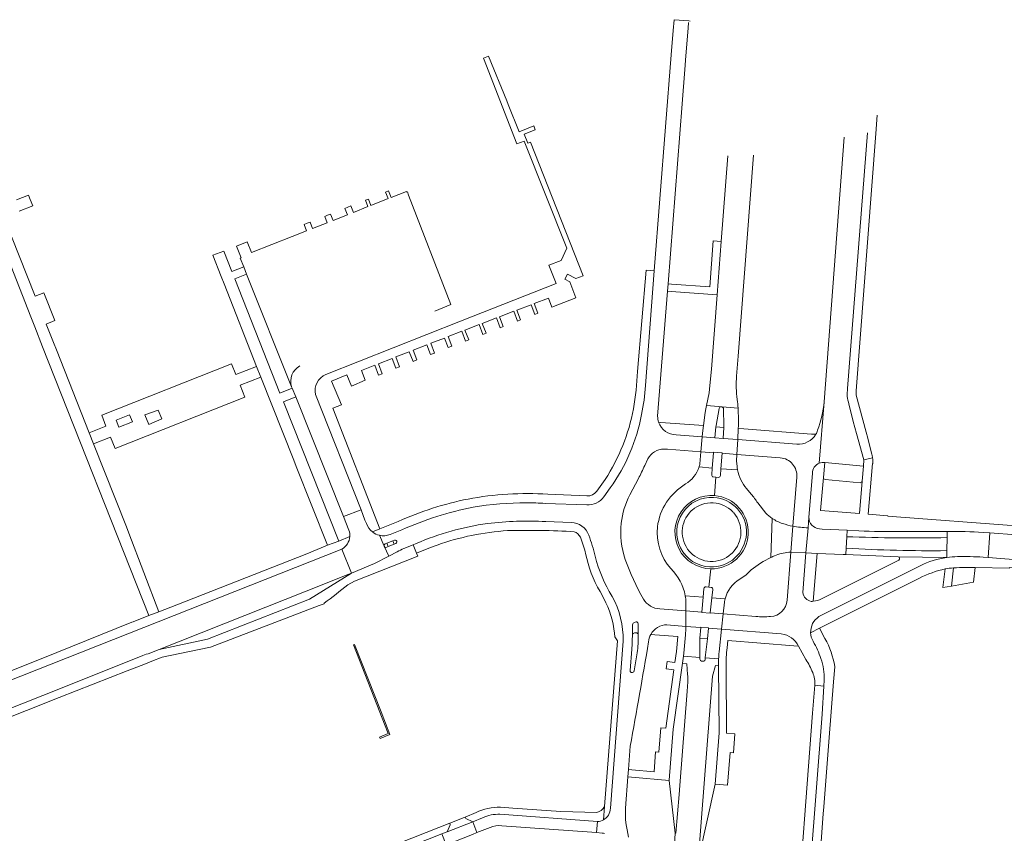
# Model space of a CAD drawing. Extents: x 152048 to 156914, y 461460 to 468786.
# Tile 112 of 256: x 155017 to 155286, y 464529 to 464751. Entities that reach past the tile are written whole.
import ezdxf

# ---------------------------------------------------------------- set-up
doc = ezdxf.new("R2010")
doc.units = 0
doc.header["$LTSCALE"] = 0.75
for name, color, linetype, lineweight in [('B-RO-VH-VERHARDING_ASFALT-GV', 251, 'CONTINUOUS', 18), ('B-RO-VH-VERHARDING_BEDRIJFSVLOERPLAAT-GV', 251, 'CONTINUOUS', 18), ('B-RO-VH-VERHARDING_BETON-GV', 251, 'CONTINUOUS', 18), ('B-RO-VH-VERHARDING_BETONSTRAATSTEEN-GV', 251, 'CONTINUOUS', 18), ('B-RO-VH-VERHARDING_TEGEL-GV', 251, 'CONTINUOUS', 18)]:
    doc.layers.add(name, color=color, linetype=linetype, lineweight=lineweight)

msp = doc.modelspace()

# ---------------------------------------------------------------- linework, layer by layer
at = {"layer": 'B-RO-VH-VERHARDING_ASFALT-GV'}
for points in [[(155199.917, 464751.013), (155199.539, 464751.045), (155195.53, 464751.383), (155195.3, 464748.437), (155194.777, 464741.804), (155190.118, 464682.721), (155189.355, 464673.046), (155187.684, 464651.346)], [(155191.046, 464642.923), (155193.767, 464677.098), (155193.915, 464679.107), (155197.766, 464728.341), (155198.434, 464737.792), (155198.744, 464741.503), (155199.373, 464749.038), (155199.506, 464750.63)], [(155210.244, 464714.175), (155208.419, 464690.662), (155207.306, 464676.132), (155205.727, 464655.793), (155205.283, 464651.334), (155205.099, 464649.329), (155204.416, 464645.815), (155213.016, 464645.139)], [(155212.629, 464653.904), (155213.017, 464659.362), (155217.271, 464714.291)], [(155213.016, 464645.139), (155204.416, 464645.815), (155204.241, 464644.913), (155204.081, 464643.935), (155203.589, 464640.351), (155203.304, 464638.277), (155203.222, 464637.305), (155206.713, 464637.024), (155206.994, 464639.997), (155207.032, 464640.395), (155207.852, 464645.025)], [(155208.42, 464645.449), (155208.557, 464645.44)], [(155209.061, 464644.965), (155209.156, 464640.223), (155209.128, 464639.813), (155208.922, 464636.855), (155212.958, 464636.514)], [(155235.247, 464630.051), (155236.577, 464646.845)], [(155212.958, 464636.514), (155213.103, 464639.563)], [(155192.749, 464633.92), (155193.753, 464633.88), (155202.893, 464633.191), (155203.222, 464637.305), (155196.094, 464637.837)], [(155212.958, 464636.514), (155212.702, 464632.462), (155224.587, 464631.537)], [(155229.062, 464635.282), (155212.958, 464636.514)], [(155202.355, 464629.02), (155205.98, 464628.727), (155206.333, 464632.932), (155202.893, 464633.191), (155202.586, 464629.903)], [(155212.702, 464632.462), (155208.66, 464632.776), (155208.363, 464628.551), (155212.909, 464628.208)], [(155212.746, 464629.159), (155212.622, 464630.703), (155212.702, 464632.462)], [(155187.498, 464629.458), (155188.351, 464631.261)], [(155205.823, 464626.86), (155205.98, 464628.727), (155202.355, 464629.02)], [(155206.986, 464626.231), (155206.265, 464626.294)], [(155206.631, 464621.196), (155206.986, 464626.231)], [(155207.709, 464626.167), (155206.986, 464626.231), (155206.631, 464621.196)], [(155212.909, 464628.208), (155208.363, 464628.551), (155208.229, 464626.647)], [(155229.079, 464626.238), (155228.002, 464612.794)], [(155232.162, 464612.346), (155232.404, 464615.27), (155233.355, 464627.262)], [(155183.478, 464621.39), (155185.761, 464625.844)], [(155178.081, 464623.279), (155176.296, 464620.861)], [(155216.603, 464621.594), (155215.298, 464623.103)], [(155171.656, 464618.633), (155160.268, 464619.075)], [(155220.583, 464616.408), (155218.407, 464619.187)], [(155109.936, 464617.344), (155105.129, 464615.479), (155106.633, 464611.7)], [(155111.394, 464613.547), (155110.976, 464614.464), (155109.936, 464617.344)], [(155232.404, 464615.27), (155232.162, 464612.346), (155231.598, 464605.521)], [(155160.487, 464614.092), (155167.392, 464613.85)], [(155222.388, 464614.947), (155222.013, 464604.275)], [(155222.013, 464604.275), (155222.388, 464614.947)], [(155226.871, 464605.703), (155227.461, 464605.703), (155228.002, 464612.794)], [(155228.002, 464612.794), (155227.461, 464605.703), (155231.598, 464605.521)], [(155104.693, 464606.54), (155107.305, 464599.964), (155113.614, 464602.645), (155117.486, 464604.643), (155116.274, 464607.32), (155114.996, 464610.336)], [(155114.996, 464610.336), (155116.274, 464607.32), (155117.486, 464604.643), (155119.833, 464605.855)], [(155121.106, 464611.823), (155117.854, 464610.546)], [(155231.598, 464605.521), (155232.162, 464612.346)], [(155231.598, 464605.521), (155234.639, 464605.394), (155241.764, 464605.083), (155242.518, 464605.052), (155242.599, 464606.797), (155242.744, 464609.957), (155242.825, 464611.699), (155236.051, 464612.055), (155235.289, 464612.118)], [(155242.744, 464609.957), (155242.599, 464606.797)], [(155246.052, 464611.53), (155242.825, 464611.699), (155242.744, 464609.957)], [(155270.235, 464611.402), (155257.554, 464611.339)], [(155270.235, 464611.402), (155270.199, 464609.696), (155270.122, 464606.131), (155270.082, 464604.248)], [(155270.199, 464609.696), (155270.235, 464611.402)], [(155280.038, 464604.356), (155281.454, 464604.244), (155281.917, 464610.985)], [(155281.917, 464610.985), (155280.05, 464611.114)], [(155116.539, 464607.967), (155116.959, 464608.141), (155118.644, 464608.837), (155119.057, 464609.007)], [(155119.445, 464608.107), (155119.024, 464607.936), (155117.351, 464607.252), (155116.95, 464607.088)], [(155121.658, 464606.72), (155124.172, 464607.749), (155124.976, 464608.078)], [(155270.122, 464606.131), (155270.199, 464609.696)], [(155000.882, 464559.416), (155010.385, 464563.103), (155010.894, 464561.813), (155029.084, 464568.99), (155050.226, 464577.408), (155051.148, 464577.789), (155051.689, 464577.933), (155054.692, 464579.121), (155083.897, 464590.676), (155100.174, 464597.167), (155105.857, 464599.396), (155107.305, 464599.964), (155104.693, 464606.54), (155008.491, 464568.472), (155009.033, 464567.098), (154999.356, 464563.281)], [(155230.743, 464594.658), (155231.598, 464605.521), (155227.461, 464605.703), (155226.47, 464592.575)], [(155242.599, 464606.797), (155242.518, 464605.052), (155256.774, 464604.475)], [(155256.774, 464604.475), (155270.082, 464604.248), (155270.122, 464606.131)], [(155235.161, 464588.099), (155262.863, 464602.026)], [(155257.028, 464603.549), (155236.01, 464593.003)], [(155270.082, 464604.248), (155256.774, 464604.475)], [(155204.28, 464596.247), (155205.009, 464596.164), (155205.567, 464601.171)], [(155205.567, 464601.171), (155205.009, 464596.164), (155205.654, 464596.09)], [(155198.609, 464593.779), (155203.503, 464593.399), (155203.712, 464595.794)], [(155203.148, 464589.314), (155203.503, 464593.399), (155198.609, 464593.779)], [(155206.099, 464595.51), (155205.864, 464593.228), (155209.502, 464592.94)], [(155198.735, 464592.942), (155198.763, 464589.65), (155203.148, 464589.314)], [(155209.502, 464592.94), (155205.864, 464593.228), (155205.437, 464589.099), (155208.959, 464588.82), (155209.315, 464592.062)], [(155193.597, 464585.841), (155198.753, 464585.42), (155198.763, 464589.65), (155191.624, 464590.197)], [(155217.931, 464588.109), (155208.959, 464588.82), (155208.476, 464584.659), (155224.852, 464583.349)], [(155184.124, 464583.065), (155184.133, 464585.666)], [(155185.719, 464586.088), (155185.735, 464583.144)], [(155198.627, 464583.073), (155198.196, 464578.09), (155198.086, 464577.265), (155202.578, 464576.934), (155202.554, 464581.82), (155202.582, 464582.168), (155202.814, 464585.089), (155198.753, 464585.42)], [(155207.823, 464578.422), (155208.476, 464584.659), (155204.965, 464584.94), (155204.63, 464582.005), (155204.129, 464577.618), (155204.053, 464576.815), (155207.703, 464576.523)], [(155181.611, 464581.385), (155178.108, 464535.645)], [(155183.528, 464573.317), (155183.974, 464579.15)], [(155185.414, 464578.158), (155184.577, 464573.213)], [(155229.527, 464579.983), (155231.606, 464576.365)], [(155202.581, 464576.426), (155202.578, 464576.934), (155198.086, 464577.265), (155197.829, 464575.341), (155199.058, 464575.17), (155199.223, 464572.259)], [(155201.606, 464511.522), (155201.711, 464514.569), (155202.122, 464519.541), (155202.37, 464522.467), (155202.2, 464522.48), (155206.016, 464571.836), (155206.834, 464574.68), (155207.708, 464574.654), (155207.687, 464576.198), (155207.703, 464576.523), (155204.053, 464576.815), (155204.004, 464576.311)], [(155203.434, 464575.876), (155203.064, 464575.91)], [(155199.296, 464570.259), (155199.124, 464567.686), (155197.122, 464541.875), (155196.887, 464539.41), (155196.005, 464528.823), (155195.859, 464528.822), (155195.336, 464521.426), (155194.346, 464509.088), (155194.34, 464509.012), (155193.946, 464504.208), (155193.6, 464500), (155191.451, 464472.595), (155191.414, 464472.356), (155200.3, 464472.056)], [(155234.027, 464569.312), (155236.485, 464569.101), (155236.576, 464570.711)], [(155182.236, 464535.673), (155182.896, 464544.233), (155183.026, 464546.241), (155183.536, 464552.614)], [(155174.575, 464532.03), (155174.34, 464528.996), (155175.906, 464528.893)]]:
    msp.add_lwpolyline(points, dxfattribs=at)
for points in [[(155212.81, 464647.462, -0.0516861), (155212.629, 464653.904)], [(155187.684, 464651.346, -0.0362641), (155186.657, 464643.374)], [(155207.852, 464645.025, -0.4068814), (155208.42, 464645.449)], [(155208.557, 464645.44, -0.4259646), (155209.061, 464644.965)], [(155213.016, 464645.139, 0.0112187), (155212.81, 464647.462)], [(155213.103, 464639.563, 0.025645), (155213.016, 464645.139)], [(155236.577, 464646.845, -0.0616946), (155234.792, 464639.049)], [(155186.657, 464643.374, -0.1067774), (155178.081, 464623.279)], [(155191.317, 464641.246, -0.0852611), (155191.046, 464642.923)], [(155196.094, 464637.837, -0.3212899), (155191.317, 464641.246)], [(155234.291, 464637.956, -0.2873147), (155229.062, 464635.282)], [(155234.792, 464639.049, -0.0539647), (155234.291, 464637.956)], [(155188.351, 464631.261, -0.272734), (155192.749, 464633.92)], [(155224.587, 464631.537, -0.4166138), (155229.079, 464626.238)], [(155185.761, 464625.844, 0.0185172), (155187.498, 464629.458)], [(155202.355, 464629.02, -0.1805424), (155198.703, 464624.391)], [(155202.586, 464629.903, -0.0284401), (155202.355, 464629.02)], [(155212.909, 464628.208, -0.019934), (155212.746, 464629.159)], [(155233.355, 464627.262, -0.3044985), (155235.247, 464630.051)], [(155206.265, 464626.294, -0.4267203), (155205.823, 464626.86)], [(155208.229, 464626.647, -0.4039936), (155207.709, 464626.167)], [(155215.298, 464623.103, -0.1150079), (155212.909, 464628.208)], [(155198.703, 464624.391, 0.2293679), (155190.983, 464612.61)], [(155176.296, 464620.861, -0.2533909), (155171.656, 464618.633)], [(155181.064, 464613.62, -0.0952416), (155183.478, 464621.39)], [(155205.567, 464601.171, -1.0316088), (155206.631, 464621.196)], [(155206.631, 464621.196, -0.9691879), (155205.567, 464601.171)], [(155218.407, 464619.187, 0.040625), (155216.603, 464621.594)], [(155140.549, 464618.007, 0.0571827), (155121.106, 464611.823)], [(155155.202, 464619.223, 0.0414963), (155140.549, 464618.007)], [(155160.268, 464619.075, 0.0102673), (155155.202, 464619.223)], [(155222.388, 464614.947, -0.0459341), (155220.583, 464616.408)], [(155235.289, 464612.118, -0.403025), (155232.404, 464615.27)], [(155113.043, 464611.253, -0.1458661), (155111.394, 464613.547)], [(155124.976, 464608.078, -0.0671744), (155144.507, 464613.572)], [(155144.507, 464613.572, -0.0419278), (155160.487, 464614.092)], [(155167.392, 464613.85, -0.3098136), (155172.206, 464610.368)], [(155182.167, 464603.755, -0.1093806), (155181.064, 464613.62)], [(155190.983, 464612.61, 0.2087837), (155194.635, 464601.229)], [(155225.213, 464613.538, -0.0624738), (155222.388, 464614.947)], [(155228.002, 464612.794, -0.0163799), (155225.213, 464613.538)], [(155232.162, 464612.346, -0.0119838), (155228.002, 464612.794)], [(155228.002, 464612.794, 0.0119838), (155232.162, 464612.346)], [(155106.853, 464609.992, -0.2484381), (155104.693, 464606.54)], [(155106.633, 464611.7, -0.0995393), (155106.853, 464609.992)], [(155114.996, 464610.336, -0.1100969), (155113.043, 464611.253)], [(155117.854, 464610.546, -0.1476811), (155114.996, 464610.336)], [(155172.206, 464610.368, -0.0266367), (155173.959, 464604.632)], [(155242.744, 464609.957, 0.0137314), (155270.199, 464609.696)], [(155270.199, 464609.696, -0.0137314), (155242.744, 464609.957)], [(155257.554, 464611.339, -0.0108676), (155246.052, 464611.53)], [(155280.05, 464611.114, 0.0163025), (155270.235, 464611.402)], [(155116.95, 464607.088, -1.0165628), (155116.539, 464607.967)], [(155119.057, 464609.007, -1.0018743), (155119.445, 464608.107)], [(155119.833, 464605.855, -0.0157324), (155121.658, 464606.72)], [(155173.959, 464604.632, 0.0806196), (155178.594, 464593.628)], [(155222.013, 464604.275, -0.0091266), (155222.997, 464604.718)], [(155222.997, 464604.718, -0.0787578), (155226.871, 464605.703)], [(155270.122, 464606.131, -0.0175847), (155242.599, 464606.797)], [(155242.599, 464606.797, 0.0175847), (155270.122, 464606.131)], [(155270.082, 464604.248, -0.030075), (155273.01, 464604.49)], [(155273.01, 464604.49, -0.0227632), (155280.038, 464604.356)], [(155187.166, 464592.873, -0.0434214), (155182.167, 464603.755)], [(155216.607, 464600.85, -0.0609888), (155222.013, 464604.275)], [(155256.774, 464604.475, -0.6952861), (155257.028, 464603.549)], [(155262.863, 464602.026, -0.0778508), (155270.082, 464604.248)], [(155194.635, 464601.229, -0.1564002), (155198.609, 464593.779)], [(155213.474, 464598.358, 0.0844219), (155216.607, 464600.85)], [(155209.502, 464592.94, -0.1893536), (155213.474, 464598.358)], [(155198.609, 464593.779, -0.0141951), (155198.735, 464592.942)], [(155203.712, 464595.794, -0.4043408), (155204.28, 464596.247)], [(155205.654, 464596.09, -0.4224353), (155206.099, 464595.51)], [(155233.002, 464592.266, -0.3240158), (155230.743, 464594.658)], [(155178.594, 464593.628, -0.1307775), (155181.611, 464581.385)], [(155191.624, 464590.197, -0.2430899), (155187.166, 464592.873)], [(155209.315, 464592.062, -0.0259874), (155209.502, 464592.94)], [(155226.47, 464592.575, -0.3713644), (155221.934, 464588.101)], [(155233.615, 464592.288, -0.0261261), (155233.002, 464592.266)], [(155236.01, 464593.003, -0.1022802), (155233.615, 464592.288)], [(155184.133, 464585.666, -0.4151737), (155185.343, 464586.641)], [(155185.343, 464586.641, -0.2770453), (155185.719, 464586.088)], [(155189.171, 464583.231, -0.2771015), (155193.597, 464585.841)], [(155221.934, 464588.101, -0.0299779), (155217.931, 464588.109)], [(155232.871, 464583.667, -0.2653765), (155235.161, 464588.099)], [(155183.974, 464579.15, 0.0199235), (155184.124, 464583.065)], [(155185.735, 464583.144, -0.0475169), (155185.414, 464578.158)], [(155188.576, 464581.164, -0.1088833), (155189.171, 464583.231)], [(155198.753, 464585.42, -0.0238601), (155198.627, 464583.073)], [(155224.852, 464583.349, -0.2649792), (155229.527, 464579.983)], [(155233.547, 464581.35, -0.1217932), (155232.871, 464583.667)], [(155183.536, 464552.614, 0.0025856), (155188.576, 464581.164)], [(155235.671, 464576.598, 0.0497037), (155233.547, 464581.35)], [(155207.703, 464576.523, -0.0063271), (155207.823, 464578.422)], [(155203.064, 464575.91, -0.405393), (155202.581, 464576.426)], [(155204.004, 464576.311, -0.4267835), (155203.434, 464575.876)], [(155231.606, 464576.365, -0.0386166), (155233.434, 464572.786)], [(155236.576, 464570.711, 0.0976883), (155235.671, 464576.598)], [(155184.577, 464573.213, -0.9379843), (155183.528, 464573.317)], [(155199.223, 464572.259, -0.0344906), (155199.296, 464570.259)], [(155233.434, 464572.786, -0.1338814), (155234.027, 464569.312)], [(155178.108, 464535.645, -0.2676306), (155176.218, 464532.491)], [(155183.114, 464527.78, -0.0772996), (155182.236, 464535.673)], [(155176.218, 464532.491, -0.1172856), (155174.575, 464532.03)], [(155175.906, 464528.893, -0.0364841), (155176.484, 464528.798)]]:
    msp.add_lwpolyline(points, format="xyb", dxfattribs=at)
for points in [[(155212.702, 464632.462), (155212.958, 464636.514), (155208.922, 464636.855), (155206.713, 464637.024), (155203.222, 464637.305), (155202.893, 464633.191), (155206.333, 464632.932), (155206.345, 464633.076), (155208.668, 464632.881), (155208.66, 464632.776)], [(155323.549, 464600.928), (155324.072, 464607.743), (155315.099, 464608.453), (155296.093, 464609.956), (155295.445, 464610.005), (155290.293, 464610.395), (155289.076, 464610.487), (155281.917, 464610.985), (155281.454, 464604.244), (155314.577, 464601.635)], [(155203.148, 464589.314), (155198.763, 464589.65), (155198.753, 464585.42), (155202.814, 464585.089), (155202.821, 464585.183), (155204.974, 464585.022), (155204.965, 464584.94), (155208.476, 464584.659), (155208.959, 464588.82), (155205.437, 464589.099), (155205.426, 464588.997), (155203.136, 464589.182)], [(155115.415, 464562.023), (155108.163, 464580.475), (155107.836, 464580.328), (155117.372, 464556.076), (155115.016, 464555.129), (155115.149, 464554.786), (155117.836, 464555.863)]]:
    msp.add_lwpolyline(points, close=True, dxfattribs=at)
at = {"layer": 'B-RO-VH-VERHARDING_BEDRIJFSVLOERPLAAT-GV'}
for points in [[(155206.631, 464621.196, 1.0316088), (155205.567, 464601.171)], [(155205.329, 464601.679, -1.0047255), (155206.336, 464620.716)], [(155206.336, 464620.716, -0.9950594), (155205.329, 464601.679)], [(155205.567, 464601.171, 0.9691879), (155206.631, 464621.196)]]:
    msp.add_lwpolyline(points, format="xyb", dxfattribs=at)
at = {"layer": 'B-RO-VH-VERHARDING_BETON-GV'}
for points in [[(155199.223, 464572.259), (155199.058, 464575.17), (155197.829, 464575.341), (155195.323, 464557.314), (155194.221, 464543.319), (155194.233, 464543.216)], [(155194.233, 464543.216), (155195.859, 464528.822), (155196.005, 464528.823), (155196.887, 464539.41), (155197.122, 464541.875), (155199.124, 464567.686), (155199.296, 464570.259)]]:
    msp.add_lwpolyline(points, dxfattribs=at)
msp.add_lwpolyline([(155199.296, 464570.259, 0.0344906), (155199.223, 464572.259)], format="xyb", dxfattribs=at)
msp.add_lwpolyline([(155202.37, 464522.467), (155206.744, 464542.277), (155207.844, 464556.281), (155207.708, 464574.654), (155206.834, 464574.68), (155206.016, 464571.836), (155202.2, 464522.48)], close=True, dxfattribs=at)
at = {"layer": 'B-RO-VH-VERHARDING_BETONSTRAATSTEEN-GV'}
for points in [[(155243.004, 464650.456), (155248.423, 464720.45)], [(155242.081, 464719.285), (155236.577, 464646.845), (155235.247, 464630.051)], [(155100.32, 464654.327), (155137.101, 464668.946), (155137.127, 464668.948), (155163.286, 464679.192), (155161.507, 464683.738)], [(155090.946, 464650.98), (155091.118, 464650.549), (155092.061, 464648.19), (155105.129, 464615.479), (155109.936, 464617.344), (155097.515, 464648.859)], [(155207.852, 464645.025), (155207.032, 464640.395), (155206.994, 464639.997), (155209.128, 464639.813)], [(155208.557, 464645.44), (155208.42, 464645.449)], [(155209.128, 464639.813), (155209.156, 464640.223), (155209.061, 464644.965)], [(155236.75, 464630.212), (155247.337, 464629.24), (155247.407, 464630.943), (155245.414, 464638.205), (155244.528, 464641.502), (155243.355, 464646.263)], [(155208.229, 464626.647), (155208.363, 464628.551), (155208.66, 464632.776), (155208.668, 464632.881), (155206.345, 464633.076), (155206.333, 464632.932), (155205.98, 464628.727), (155205.823, 464626.86)], [(155236.75, 464630.212), (155236.381, 464626.144)], [(155246.973, 464625.171), (155247.337, 464629.24), (155236.75, 464630.212)], [(155206.265, 464626.294), (155206.986, 464626.231), (155207.709, 464626.167)], [(155236.848, 464625.597), (155246.423, 464624.716)], [(155116.959, 464608.141), (155116.539, 464607.967)], [(155116.95, 464607.088), (155117.351, 464607.252), (155116.959, 464608.141)], [(155119.057, 464609.007), (155118.644, 464608.837), (155119.024, 464607.936)], [(155119.024, 464607.936), (155119.445, 464608.107)], [(155271.369, 464596.455), (155277.448, 464597.541), (155277.882, 464601.507), (155275.221, 464601.537)], [(155271.947, 464601.4), (155271.369, 464596.455)], [(155203.503, 464593.399), (155203.148, 464589.314), (155203.136, 464589.182), (155205.426, 464588.997), (155205.437, 464589.099), (155205.864, 464593.228), (155206.099, 464595.51)], [(155203.712, 464595.794), (155203.503, 464593.399)], [(155205.654, 464596.09), (155205.009, 464596.164), (155204.28, 464596.247)], [(155185.171, 464583.656), (155184.724, 464583.645)], [(155204.63, 464582.005), (155202.582, 464582.168), (155202.554, 464581.82), (155202.578, 464576.934), (155202.581, 464576.426)], [(155204.004, 464576.311), (155204.053, 464576.815), (155204.129, 464577.618), (155204.63, 464582.005)], [(155183.974, 464579.15), (155183.528, 464573.317)], [(155184.577, 464573.213), (155185.414, 464578.158)], [(155203.064, 464575.91), (155203.434, 464575.876)]]:
    msp.add_lwpolyline(points, dxfattribs=at)
for points in [[(155093.185, 464656.657, 0.3637826), (155090.946, 464650.98)], [(155097.515, 464648.859, -0.3710052), (155100.32, 464654.327)], [(155243.355, 464646.263, -0.1337952), (155243.004, 464650.456)], [(155208.42, 464645.449, 0.4068814), (155207.852, 464645.025)], [(155209.061, 464644.965, 0.4259646), (155208.557, 464645.44)], [(155235.247, 464630.051, -0.1404139), (155236.75, 464630.212)], [(155205.823, 464626.86, 0.4267203), (155206.265, 464626.294)], [(155207.709, 464626.167, 0.4039936), (155208.229, 464626.647)], [(155236.381, 464626.144, 0.4121535), (155236.848, 464625.597)], [(155246.423, 464624.716, 0.4111293), (155246.973, 464625.171)], [(155206.336, 464620.716, 1.0047255), (155205.329, 464601.679)], [(155205.329, 464601.679, 0.9950594), (155206.336, 464620.716)], [(155200.482, 464617.23, -0.1970951), (155206.249, 464619.219)], [(155206.249, 464619.219, -0.1888476), (155211.572, 464616.77)], [(155199.7, 464605.961, -0.3950211), (155200.159, 464616.93)], [(155200.159, 464616.93, -0.0112799), (155200.482, 464617.23)], [(155211.863, 464616.451, -0.3919911), (155211.484, 464605.54)], [(155211.572, 464616.77, -0.016359), (155211.863, 464616.451)], [(155116.539, 464607.967, 1.0165628), (155116.95, 464607.088)], [(155119.445, 464608.107, 1.0018743), (155119.057, 464609.007)], [(155200.024, 464605.606, -0.0162337), (155199.7, 464605.961)], [(155205.401, 464603.177, -0.190176), (155200.024, 464605.606)], [(155211.158, 464605.229, -0.1976381), (155205.401, 464603.177)], [(155211.484, 464605.54, -0.0141579), (155211.158, 464605.229)], [(155275.221, 464601.537, 0.0271874), (155271.947, 464601.4)], [(155204.28, 464596.247, 0.4043408), (155203.712, 464595.794)], [(155206.099, 464595.51, 0.4224353), (155205.654, 464596.09)], [(155184.124, 464583.065, -0.0199235), (155183.974, 464579.15)], [(155184.724, 464583.645, 0.4135554), (155184.124, 464583.065)], [(155185.735, 464583.144, 0.3791948), (155185.171, 464583.656)], [(155185.414, 464578.158, 0.0475169), (155185.735, 464583.144)], [(155202.581, 464576.426, 0.405393), (155203.064, 464575.91)], [(155203.434, 464575.876, 0.4267835), (155204.004, 464576.311)], [(155183.528, 464573.317, 0.9379843), (155184.577, 464573.213)]]:
    msp.add_lwpolyline(points, format="xyb", dxfattribs=at)
for points in [[(155105.857, 464599.396), (155100.174, 464597.167), (155083.897, 464590.676), (155054.692, 464579.121), (155067.91, 464581.885), (155095.817, 464592.89), (155107.305, 464599.964)], [(155133.239, 464525.694), (155140.385, 464528.525), (155141.558, 464528.99), (155140.501, 464531.989), (155133.523, 464529.217), (155132.039, 464528.63), (155133.195, 464525.677)], [(155138.433, 464533.235), (155138.154, 464533.126), (155134.175, 464531.569), (155134.334, 464531.155), (155133.523, 464529.217), (155140.501, 464531.989), (155138.6, 464532.828)]]:
    msp.add_lwpolyline(points, close=True, dxfattribs=at)
at = {"layer": 'B-RO-VH-VERHARDING_TEGEL-GV'}
for points in [[(155114.676, 464654.107), (155115.72, 464654.548), (155114.692, 464657.231), (155118.449, 464658.73), (155119.477, 464656.076), (155120.491, 464656.398), (155119.433, 464659.141), (155123.13, 464660.551), (155124.158, 464657.838), (155125.172, 464658.309), (155124.204, 464660.992), (155127.961, 464662.431), (155128.929, 464659.808), (155129.973, 464660.189), (155128.975, 464662.872), (155132.731, 464664.282), (155133.759, 464661.688), (155134.744, 464662.099), (155133.715, 464664.693), (155137.502, 464666.162), (155138.53, 464663.479), (155139.37, 464663.801), (155138.342, 464666.484), (155142.236, 464667.976), (155143.264, 464665.293), (155144.105, 464665.615), (155143.077, 464668.298), (155146.971, 464669.79), (155147.999, 464667.107), (155148.839, 464667.429), (155147.811, 464670.112), (155151.705, 464671.604), (155152.733, 464668.921), (155153.574, 464669.243), (155152.546, 464671.926), (155156.44, 464673.418), (155157.468, 464670.735), (155158.308, 464671.057), (155157.28, 464673.74), (155161.174, 464675.232), (155162.144, 464672.701), (155168.626, 464675.25), (155167.021, 464679.671), (155165.63, 464680.424), (155166.375, 464681.802), (155168.675, 464680.558), (155170.661, 464681.329), (155156.301, 464717.916), (155155.51, 464717.601), (155154.546, 464720.059), (155157.58, 464721.25), (155157.163, 464722.376), (155153.146, 464720.746), (155150.185, 464728.191), (155149.79, 464729.184), (155144.791, 464741.384), (155143.379, 464740.851), (155152.511, 464717.452), (155154.561, 464718.132), (155166.161, 464688.88), (155164.63, 464685.498), (155161.3, 464684.243), (155161.507, 464683.738), (155163.286, 464679.192), (155137.127, 464668.948), (155137.101, 464668.946), (155100.32, 464654.327)], [(155245.353, 464649.858), (155250.722, 464720.215), (155250.733, 464720.233), (155251.115, 464725.25)], [(155248.423, 464720.45), (155243.004, 464650.456)], [(155130.07, 464671.681), (155130.079, 464671.68), (155134.521, 464673.439), (155122.945, 464703.388), (155122.609, 464704.256), (155122.433, 464704.185), (155122.348, 464704.4), (155118.17, 464702.749), (155117.459, 464704.575), (155116.594, 464704.216), (155117.356, 464702.427), (155112.643, 464700.564), (155111.956, 464702.314), (155111.172, 464702.003), (155111.831, 464700.243), (155107.835, 464698.664), (155107.145, 464700.42), (155106.333, 464700.091), (155105.537, 464699.767), (155106.259, 464698.041), (155102.302, 464696.476), (155101.615, 464698.21), (155100.795, 464697.878), (155100.005, 464697.558), (155100.654, 464695.825), (155096.676, 464694.253), (155095.995, 464696.026), (155095.211, 464695.711), (155094.37, 464695.373), (155094.999, 464693.59), (155091.107, 464692.051), (155079.936, 464687.656), (155078.773, 464690.614), (155075.836, 464689.458), (155077.148, 464686.251), (155076.901, 464686.153), (155077.843, 464683.796), (155078.641, 464681.797), (155090.946, 464650.98)], [(155016.4, 464699), (155020.149, 464700.453), (155019.439, 464702.209), (155019.024, 464703.369), (155015.745, 464702.096)], [(155010.266, 464693.866), (155019.628, 464670.09), (155020.695, 464667.322), (155022.86, 464661.845), (155051.894, 464588.406), (155054.638, 464589.37), (155046.413, 464610.956), (155045.754, 464612.688), (155036.796, 464635.358), (155035.611, 464638.335), (155026.638, 464661.088), (155026.634, 464661.098), (155025.863, 464663.032), (155023.836, 464668.128), (155026.195, 464669.063), (155023.207, 464676.657), (155020.821, 464675.708), (155012.204, 464697.372)], [(155187.684, 464651.346), (155189.355, 464673.046), (155190.118, 464682.721), (155187.915, 464682.895), (155185.566, 464655.122)], [(155113.043, 464611.253), (155115.073, 464612.075), (155102.208, 464645.075), (155104.63, 464646.062), (155101.87, 464652.539), (155106.07, 464654.196), (155107.35, 464651.152), (155111.039, 464652.726), (155110.041, 464655.38), (155113.678, 464656.849), (155114.676, 464654.107)], [(155097.515, 464648.859), (155109.936, 464617.344), (155110.976, 464614.464), (155111.394, 464613.547)], [(155249.623, 464632.482), (155248.543, 464636.918), (155248.096, 464638.56), (155245.351, 464648.639)], [(155243.355, 464646.263), (155244.528, 464641.502), (155245.414, 464638.205), (155247.407, 464630.943), (155249.824, 464631.531)], [(155203.589, 464640.351), (155191.912, 464641.203), (155191.317, 464641.246)], [(155196.094, 464637.837), (155203.222, 464637.305), (155203.304, 464638.277), (155203.589, 464640.351)], [(155213.103, 464639.563), (155212.958, 464636.514), (155229.062, 464635.282)], [(155234.291, 464637.956), (155233.144, 464638.043), (155214.6, 464639.449), (155213.103, 464639.563)], [(155249.824, 464631.531), (155247.407, 464630.943), (155247.337, 464629.24), (155246.973, 464625.171), (155246.262, 464616.33), (155235.61, 464617.163), (155236.381, 464626.144), (155236.75, 464630.212)], [(155280.05, 464611.114), (155281.917, 464610.985), (155289.076, 464610.487), (155290.293, 464610.395), (155290.461, 464612.881), (155288.567, 464612.965), (155286.65, 464613.109), (155257.508, 464615.302), (155253.987, 464615.547), (155253.999, 464615.697), (155248.567, 464616.145), (155249.762, 464629.934), (155249.851, 464629.926)], [(155233.355, 464627.262), (155232.404, 464615.27)], [(155176.693, 464625.614), (155174.365, 464622.397)], [(155171.703, 464621.113), (155160.997, 464621.566)], [(155176.296, 464620.861), (155178.081, 464623.279)], [(155160.268, 464619.075), (155171.656, 464618.633)], [(155120.082, 464614.103), (155115.073, 464612.075), (155113.043, 464611.253)], [(155167.392, 464613.85), (155160.487, 464614.092)], [(155106.853, 464609.992), (155103.82, 464608.76), (155100.723, 464607.604), (155095.095, 464605.231), (155059.535, 464591.279), (155054.638, 464589.37), (155051.894, 464588.406), (155047.576, 464586.67), (155047.251, 464586.539), (155026.778, 464578.302), (155000, 464567.647), (154986.18, 464562.131), (154986.12, 464562.22), (154982.337, 464560.739), (154981.484, 464560.405), (154979.968, 464559.814), (154978.454, 464559.223), (154943.688, 464545.591), (154938.38, 464543.51), (154932.918, 464541.371), (154933.305, 464538.879), (154933.523, 464538.965), (154944.581, 464543.316)], [(155117.854, 464610.546), (155121.106, 464611.823)], [(155235.289, 464612.118), (155236.051, 464612.055), (155242.825, 464611.699), (155246.052, 464611.53)], [(155257.554, 464611.339), (155270.235, 464611.402)], [(155106.289, 464596.756), (155108.105, 464597.747), (155125.471, 464604.635), (155125.121, 464605.474), (155124.172, 464607.749), (155121.658, 464606.72)], [(155124.976, 464608.078), (155124.172, 464607.749), (155125.121, 464605.474), (155128.956, 464606.99), (155130.731, 464607.644)], [(155119.833, 464605.855), (155117.486, 464604.643), (155113.614, 464602.645), (155107.305, 464599.964), (155095.817, 464592.89), (155067.91, 464581.885), (155054.692, 464579.121), (155051.689, 464577.933), (155051.148, 464577.789), (155050.226, 464577.408), (155029.084, 464568.99), (155010.894, 464561.813), (155000, 464557.512), (154986.066, 464551.947), (154983.439, 464550.897), (154982.284, 464550.436), (154900.255, 464518.198), (154897.48, 464517.107)], [(154944.581, 464543.316), (154980.836, 464557.582), (154983.479, 464558.622), (155000, 464565.123), (155008.491, 464568.472), (155104.693, 464606.54)], [(155234.639, 464605.394), (155231.598, 464605.521), (155230.743, 464594.658)], [(155233.615, 464592.288), (155234.639, 464605.394)], [(155262.863, 464602.026), (155235.161, 464588.099)], [(155310.615, 464599.397), (155314.386, 464599.114), (155314.577, 464601.635), (155281.454, 464604.244), (155280.038, 464604.356)], [(155269.028, 464596.029), (155271.369, 464596.455), (155271.947, 464601.4)], [(155269.661, 464601.121), (155269.028, 464596.029)], [(155275.221, 464601.537), (155277.882, 464601.507), (155287.228, 464601.339), (155287.241, 464601.498), (155302.001, 464600.258), (155301.979, 464600.057), (155303.677, 464599.928), (155305.675, 464599.775), (155307.545, 464599.632), (155310.615, 464599.397)], [(155232.871, 464583.667), (155235.302, 464584.888), (155240.63, 464587.563), (155251.571, 464593.058), (155262.674, 464598.634)], [(155175.292, 464594.916), (155176.31, 464593.005)], [(154979.62, 464546.95), (154981.483, 464547.694), (154984.257, 464548.805), (154985.757, 464549.402), (155000, 464555.092), (155027.355, 464565.93), (155045.977, 464573.246), (155050.501, 464575.023), (155052.674, 464575.877), (155055.537, 464577.01), (155068.311, 464579.655), (155068.755, 464579.747), (155098.523, 464591.086), (155099.884, 464591.604), (155099.805, 464591.798)], [(155184.133, 464585.666), (155184.124, 464583.065)], [(155185.735, 464583.144), (155185.719, 464586.088)], [(155198.753, 464585.42), (155193.597, 464585.841)], [(155179.246, 464583.544), (155179.345, 464582.552), (155180.021, 464581.419), (155176.499, 464536.117), (155176.218, 464532.491)], [(155183.026, 464546.241), (155182.896, 464544.233), (155183.892, 464544.144), (155194.233, 464543.216), (155194.221, 464543.319), (155195.323, 464557.314), (155197.829, 464575.341), (155198.086, 464577.265), (155198.196, 464578.09), (155198.627, 464583.073)], [(155189.171, 464583.231), (155190.287, 464583.137), (155196.539, 464582.615), (155196.181, 464578.577), (155195.779, 464575.534), (155193.67, 464575.791), (155193.415, 464573.819), (155195.51, 464573.533), (155193.279, 464557.598), (155191.914, 464557.681), (155191.399, 464551.016), (155190.489, 464551.073), (155190.067, 464545.625), (155184.022, 464546.154), (155183.026, 464546.241)], [(155184.724, 464583.645), (155185.171, 464583.656)], [(155208.476, 464584.659), (155207.823, 464578.422)], [(155224.852, 464583.349), (155208.476, 464584.659)], [(155236.804, 464582.065), (155235.302, 464584.888), (155232.871, 464583.667)], [(155178.108, 464535.645), (155181.611, 464581.385)], [(155210.018, 464579.542), (155210.226, 464581.523), (155228.318, 464580.079), (155229.527, 464579.983)], [(155207.703, 464576.523), (155207.687, 464576.198), (155207.708, 464574.654), (155207.844, 464556.281), (155206.744, 464542.277), (155210.137, 464541.976), (155210.84, 464550.926), (155211.743, 464550.844), (155212.139, 464556.048), (155209.901, 464556.221), (155209.766, 464574.532)], [(155231.517, 464471.851), (155231.555, 464472.357), (155231.571, 464472.57), (155231.634, 464473.323), (155233.857, 464500), (155235.19, 464519.015), (155236.338, 464534.147), (155236.489, 464536.043), (155237.976, 464555.052), (155239.175, 464570.275), (155239.465, 464574.314), (155239.473, 464574.424)], [(155236.576, 464570.711), (155236.485, 464569.101), (155235.994, 464561.369), (155231.305, 464500), (155229.059, 464472.725), (155229.035, 464472.436), (155228.749, 464468.732)], [(155228.749, 464468.732), (155229.035, 464472.436), (155229.059, 464472.725), (155231.305, 464500), (155235.994, 464561.369), (155236.485, 464569.101), (155234.027, 464569.312), (155233.43, 464561.633), (155228.728, 464500), (155226.876, 464476.282), (155226.644, 464472.805), (155226.556, 464472.281), (155226.241, 464470.402)], [(155141.382, 464534.499), (155138.433, 464533.235), (155138.6, 464532.828), (155140.501, 464531.989), (155143.179, 464533.021)], [(155164.593, 464534.766), (155151.414, 464535.734), (155148.059, 464535.98)], [(155174.381, 464534.533), (155164.593, 464534.766)], [(155176.218, 464532.491), (155176.499, 464536.117)], [(155143.179, 464533.021), (155140.501, 464531.989), (155141.558, 464528.99), (155145.201, 464530.365)], [(155147.921, 464534.024), (155174.575, 464532.03)], [(155174.34, 464528.996), (155174.575, 464532.03), (155147.921, 464534.024)], [(155148.415, 464530.861), (155174.34, 464528.996)]]:
    msp.add_lwpolyline(points, dxfattribs=at)
for points in [[(155194.765, 464677.027), (155207.306, 464676.132), (155208.419, 464690.662), (155206.24, 464690.848), (155205.293, 464678.259), (155194.816, 464679.04), (155193.915, 464679.107), (155193.767, 464677.098)], [(155071.694, 464681.106), (155072.509, 464679.093), (155081.378, 464656.496), (155082.563, 464653.61), (155091.519, 464630.932), (155092.233, 464629.199), (155100.723, 464607.604), (155103.82, 464608.76), (155088.709, 464646.85), (155092.061, 464648.19), (155091.118, 464650.549), (155087.731, 464649.2), (155075.376, 464680.505), (155078.641, 464681.797), (155077.843, 464683.796), (155074.606, 464682.499), (155072.381, 464688.099), (155069.401, 464686.925)], [(155074.509, 464657.22), (155039.008, 464643.206), (155040.164, 464640.171), (155035.611, 464638.335), (155036.796, 464635.358), (155041.438, 464637.165), (155042.683, 464634.07), (155078.153, 464648.144), (155076.85, 464651.388), (155082.563, 464653.61), (155081.378, 464656.496), (155075.694, 464654.334)], [(155046.652, 464643.254), (155047.392, 464641.35), (155043.732, 464639.928), (155042.962, 464641.832)], [(155054.475, 464644.581), (155055.453, 464642.17), (155051.882, 464640.689), (155050.845, 464643.278)], [(155208.922, 464636.855), (155209.128, 464639.813), (155206.994, 464639.997), (155206.713, 464637.024)], [(155119.024, 464607.936), (155118.644, 464608.837), (155116.959, 464608.141), (155117.351, 464607.252)], [(155202.582, 464582.168), (155204.63, 464582.005), (155204.965, 464584.94), (155204.974, 464585.022), (155202.821, 464585.183), (155202.814, 464585.089)], [(155044.183, 464495.895), (155006.032, 464480.774), (155005.15, 464483.058), (155003.621, 464482.454), (155004.759, 464479.574), (155005.202, 464478.452), (155059.688, 464500), (155132.039, 464528.63), (155133.523, 464529.217), (155134.334, 464531.155), (155134.175, 464531.569), (155131.246, 464530.409), (155084.389, 464511.857), (155080.794, 464510.425), (155076.313, 464508.652), (155049.066, 464497.868), (155047.114, 464497.095), (155047.133, 464497.047)]]:
    msp.add_lwpolyline(points, close=True, dxfattribs=at)
for points in [[(155090.946, 464650.98, -0.3637826), (155093.185, 464656.657)], [(155100.32, 464654.327, 0.3710052), (155097.515, 464648.859)], [(155185.566, 464655.122, -0.0255552), (155184.434, 464644.952)], [(155186.657, 464643.374, 0.0362641), (155187.684, 464651.346)], [(155243.004, 464650.456, 0.1337952), (155243.355, 464646.263)], [(155245.351, 464648.639, -0.0492219), (155245.353, 464649.858)], [(155184.434, 464644.952, -0.0981974), (155176.693, 464625.614)], [(155178.081, 464623.279, 0.1067774), (155186.657, 464643.374)], [(155191.317, 464641.246, 0.3212899), (155196.094, 464637.837)], [(155229.062, 464635.282, 0.2873147), (155234.291, 464637.956)], [(155249.824, 464631.531, 0.0367188), (155249.623, 464632.482)], [(155249.851, 464629.926, 0.0592048), (155249.824, 464631.531)], [(155235.247, 464630.051, 0.3044985), (155233.355, 464627.262)], [(155236.75, 464630.212, 0.1404139), (155235.247, 464630.051)], [(155160.997, 464621.566, 0.0629112), (155139.189, 464620.254)], [(155171.656, 464618.633, 0.2533909), (155176.296, 464620.861)], [(155174.365, 464622.397, -0.2524219), (155171.703, 464621.113)], [(155139.189, 464620.254, 0.0562763), (155120.082, 464614.103)], [(155121.106, 464611.823, -0.0571827), (155140.549, 464618.007)], [(155140.549, 464618.007, -0.0414963), (155155.202, 464619.223)], [(155155.202, 464619.223, -0.0102673), (155160.268, 464619.075)], [(155232.404, 464615.27, 0.403025), (155235.289, 464612.118)], [(155111.394, 464613.547, 0.1458661), (155113.043, 464611.253)], [(155144.507, 464613.572, 0.0671744), (155124.976, 464608.078)], [(155160.487, 464614.092, 0.0419278), (155144.507, 464613.572)], [(155172.206, 464610.368, 0.3098136), (155167.392, 464613.85)], [(155104.693, 464606.54, 0.2484381), (155106.853, 464609.992)], [(155113.043, 464611.253, 0.1100969), (155114.996, 464610.336)], [(155114.996, 464610.336, 0.1476811), (155117.854, 464610.546)], [(155130.731, 464607.644, -0.0716187), (155150.015, 464611.603)], [(155150.015, 464611.603, -0.0227489), (155168.257, 464611.302)], [(155168.257, 464611.302, -0.2219916), (155169.899, 464609.818)], [(155173.959, 464604.632, 0.0266367), (155172.206, 464610.368)], [(155246.052, 464611.53, 0.0108676), (155257.554, 464611.339)], [(155270.235, 464611.402, -0.0163025), (155280.05, 464611.114)], [(155169.899, 464609.818, -0.0290318), (155171.35, 464605.376)], [(155121.658, 464606.72, 0.0157324), (155119.833, 464605.855)], [(155171.35, 464605.376, 0.0812514), (155175.292, 464594.916)], [(155178.594, 464593.628, -0.0806196), (155173.959, 464604.632)], [(155273.01, 464604.49, 0.030075), (155270.082, 464604.248)], [(155280.038, 464604.356, 0.0227632), (155273.01, 464604.49)], [(155270.082, 464604.248, 0.0778508), (155262.863, 464602.026)], [(155262.674, 464598.634, -0.0645696), (155269.661, 464601.121)], [(155271.947, 464601.4, 0.0467509), (155269.661, 464601.121)], [(155269.661, 464601.121, -0.0467509), (155271.947, 464601.4)], [(155271.947, 464601.4, -0.0271874), (155275.221, 464601.537)], [(155099.805, 464591.798, 0.0157314), (155106.289, 464596.756)], [(155230.743, 464594.658, 0.3240158), (155233.002, 464592.266)], [(155176.31, 464593.005, -0.1063555), (155179.246, 464583.544)], [(155181.611, 464581.385, 0.1307775), (155178.594, 464593.628)], [(155233.002, 464592.266, 0.0261261), (155233.615, 464592.288)], [(155185.343, 464586.641, 0.4151737), (155184.133, 464585.666)], [(155185.719, 464586.088, 0.2770453), (155185.343, 464586.641)], [(155193.597, 464585.841, 0.2771015), (155189.171, 464583.231)], [(155235.161, 464588.099, 0.2653765), (155232.871, 464583.667)], [(155184.124, 464583.065, -0.4135554), (155184.724, 464583.645)], [(155185.171, 464583.656, -0.3791948), (155185.735, 464583.144)], [(155198.627, 464583.073, 0.0238601), (155198.753, 464585.42)], [(155229.527, 464579.983, 0.2649792), (155224.852, 464583.349)], [(155232.871, 464583.667, 0.1217932), (155233.547, 464581.35)], [(155233.547, 464581.35, -0.0497037), (155235.671, 464576.598)], [(155239.473, 464574.424, 0.093077), (155236.804, 464582.065)], [(155207.823, 464578.422, 0.0063271), (155207.703, 464576.523)], [(155209.766, 464574.532, -0.0371322), (155210.018, 464579.542)], [(155235.671, 464576.598, -0.0976883), (155236.576, 464570.711)], [(155148.059, 464535.98, 0.1190865), (155141.382, 464534.499)], [(155176.499, 464536.117, -0.2209619), (155174.381, 464534.533)], [(155176.218, 464532.491, 0.2676306), (155178.108, 464535.645)], [(155143.179, 464533.021, -0.1275847), (155147.921, 464534.024)], [(155147.921, 464534.024, 0.1275847), (155143.179, 464533.021)], [(155174.575, 464532.03, 0.1172856), (155176.218, 464532.491)], [(155145.201, 464530.365, -0.1406462), (155148.415, 464530.861)]]:
    msp.add_lwpolyline(points, format="xyb", dxfattribs=at)

doc.saveas('drawing.dxf')
